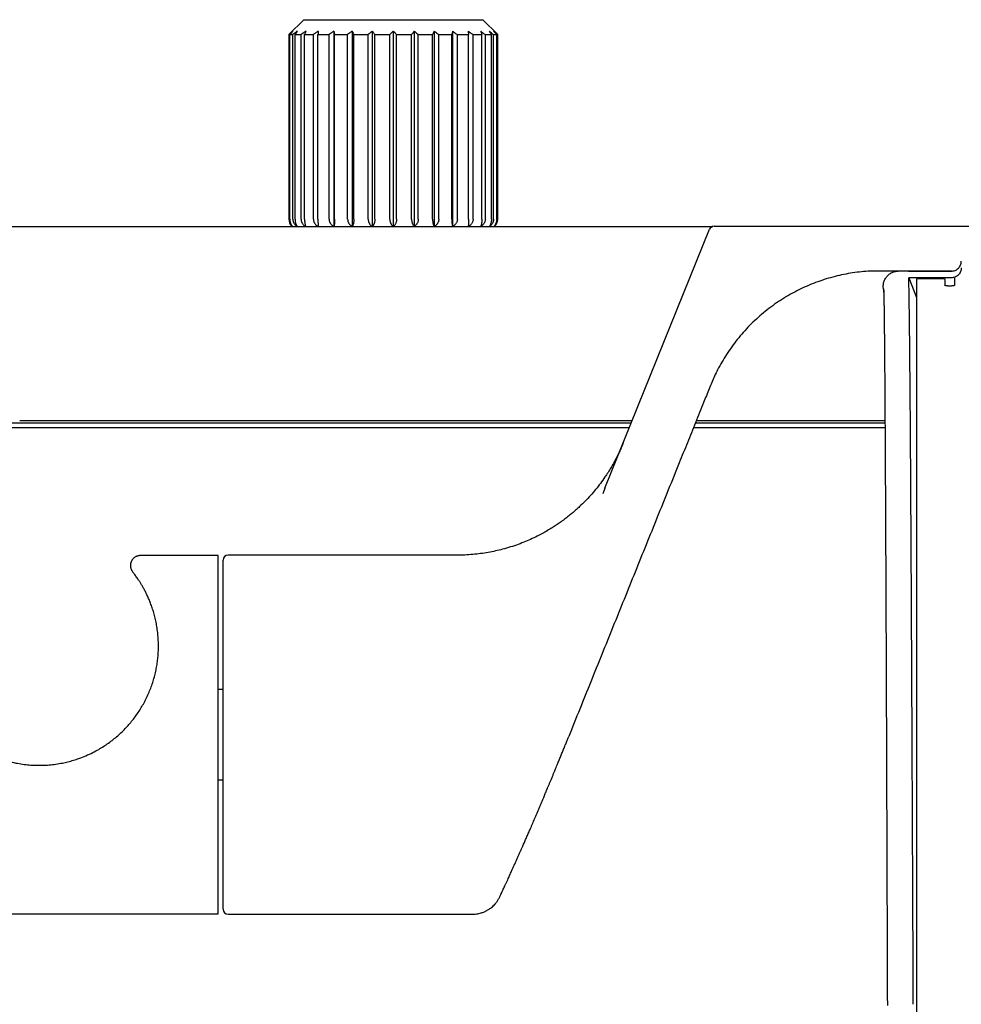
# Model space of a CAD drawing. Header units: millimetres. Extents: x 8 to 1894, y 12 to 2723.
# Tile 45 of 152: x 979 to 1074, y 1370 to 1469. Entities that reach past the tile are written whole.
import ezdxf

# ---------------------------------------------------------------- set-up
doc = ezdxf.new("R2010")
doc.units = ezdxf.units.MM

msp = doc.modelspace()

# ---------------------------------------------------------------- linework, layer by layer
at = {"color": 7, "linetype": 'Continuous', "lineweight": 30}
for p, q in [((1007.566, 1468.962), (1006.066, 1467.462)), ((1007.566, 1468.962), (1025.521, 1468.962)), ((1027.021, 1467.462), (1025.521, 1468.962)), ((1010.59, 1467.812), (1010.59, 1448.236)), ((1012.424, 1467.812), (1012.424, 1448.236)), ((1014.437, 1467.812), (1014.437, 1448.236)), ((1016.543, 1467.812), (1016.543, 1448.236)), ((1018.649, 1467.812), (1018.649, 1448.236)), ((1020.662, 1467.812), (1020.662, 1448.236)), ((1022.496, 1467.812), (1022.496, 1448.236)), ((1006.066, 1467.462), (1006.066, 1448.962)), ((1006.066, 1467.462), (1006.093, 1467.462)), ((1006.093, 1448.962), (1006.093, 1467.462)), ((1006.165, 1467.462), (1006.477, 1467.462)), ((1006.165, 1448.962), (1006.165, 1467.462)), ((1006.477, 1448.962), (1006.477, 1467.462)), ((1006.69, 1467.462), (1007.302, 1467.462)), ((1006.69, 1448.96), (1006.69, 1467.462)), ((1007.302, 1448.949), (1007.302, 1467.462)), ((1007.646, 1467.462), (1008.531, 1467.462)), ((1007.646, 1448.961), (1007.646, 1467.462)), ((1008.531, 1448.962), (1008.531, 1467.462)), ((1008.991, 1467.462), (1010.109, 1467.462)), ((1008.991, 1448.962), (1008.991, 1467.462)), ((1010.109, 1448.962), (1010.109, 1467.462)), ((1010.667, 1467.462), (1011.969, 1467.462)), ((1010.667, 1448.962), (1010.667, 1467.462)), ((1011.969, 1448.962), (1011.969, 1467.462)), ((1012.598, 1467.462), (1014.029, 1467.462)), ((1012.598, 1448.962), (1012.598, 1467.462)), ((1014.029, 1448.962), (1014.029, 1467.462)), ((1014.703, 1448.962), (1014.703, 1467.462)), ((1014.703, 1467.462), (1016.199, 1467.462)), ((1016.199, 1448.962), (1016.199, 1467.462)), ((1016.887, 1448.962), (1016.887, 1467.462)), ((1016.887, 1467.462), (1018.384, 1467.462)), ((1018.384, 1448.962), (1018.384, 1467.462)), ((1019.057, 1467.462), (1020.488, 1467.462)), ((1019.057, 1448.962), (1019.057, 1467.462)), ((1020.488, 1448.962), (1020.488, 1467.462)), ((1021.117, 1467.462), (1022.42, 1467.462)), ((1021.117, 1448.962), (1021.117, 1467.462)), ((1022.42, 1448.962), (1022.42, 1467.462)), ((1022.977, 1467.462), (1024.095, 1467.462)), ((1022.977, 1448.962), (1022.977, 1467.462)), ((1024.095, 1448.962), (1024.095, 1467.462)), ((1024.556, 1467.462), (1025.44, 1467.462)), ((1024.556, 1448.962), (1024.556, 1467.462)), ((1025.44, 1448.961), (1025.44, 1467.462)), ((1025.784, 1467.462), (1026.396, 1467.462)), ((1025.784, 1448.949), (1025.784, 1467.462)), ((1026.396, 1448.96), (1026.396, 1467.462)), ((1026.609, 1467.462), (1026.922, 1467.462)), ((1026.609, 1448.962), (1026.609, 1467.462)), ((1026.922, 1448.962), (1026.922, 1467.462)), ((1026.994, 1467.462), (1027.021, 1467.462)), ((1026.994, 1448.962), (1026.994, 1467.462)), ((1027.021, 1448.962), (1027.021, 1467.462)), ((935.346, 1448.236), (1048.61, 1448.236)), ((1006.881, 1448.245), (1006.887, 1448.236)), ((1026.205, 1448.245), (1026.199, 1448.236)), ((1037.78, 1421.969), (1048.273, 1447.939)), ((1048.736, 1448.252), (1106.958, 1448.252)), ((1068.472, 1443.752), (1064.608, 1443.752)), ((1072.533, 1443.736), (1067.205, 1443.736)), ((1072.533, 1443.07), (1068.258, 1443.07)), ((1068.258, 1443.07), (1069.043, 1441.114)), ((1068.472, 1443.752), (1072.615, 1443.752)), ((1071.868, 1442.971), (1069.043, 1442.971)), ((926.543, 1428.536), (1040.433, 1428.536)), ((1040.231, 1428.036), (926.543, 1428.036)), ((1040.514, 1428.736), (979.069, 1428.736)), ((1065.88, 1428.036), (1046.658, 1428.036)), ((1046.86, 1428.536), (1065.877, 1428.536)), ((1065.876, 1428.736), (1046.941, 1428.736)), ((1037.78, 1421.969), (1037.558, 1421.418)), ((998.967, 1415.214), (991.179, 1415.214)), ((998.967, 1379.29), (998.967, 1415.214)), ((1022.925, 1415.252), (999.967, 1415.252)), ((999.467, 1379.752), (999.467, 1414.752)), ((999.467, 1401.771), (998.967, 1401.771)), ((1034.148, 1397.063), (1034.147, 1397.063)), ((998.967, 1392.732), (999.467, 1392.732)), ((961.967, 1379.29), (998.967, 1379.29)), ((999.967, 1379.252), (1024.509, 1379.252)), ((1069.043, 1370.507), (1069.043, 1054.72))]:
    msp.add_line(p, q, dxfattribs=at)
at = {"color": 7, "linetype": 'Continuous', "lineweight": 30, "flags": 128}
msp.add_lwpolyline([(1068.227, 1443.737), (1068.302, 1443.745), (1068.472, 1443.752)], dxfattribs=at)
at = {"color": 7, "linetype": 'Continuous', "lineweight": 30}
for centre, radius, start, end in [((1007.066, 1448.962), 1, 180, 226.56509), ((1026.021, 1448.962), 1, 313.43491, 0), ((1048.736, 1447.752), 0.5, 90, 158), ((999.967, 1414.752), 0.5, 90, 180), ((999.967, 1379.752), 0.5, 180, 270)]:
    msp.add_arc(centre, radius, start, end, dxfattribs=at)
for points, knots in [([(1006.471, 1467.812), (1006.4, 1467.747), (1006.274, 1467.631), (1006.148, 1467.514), (1006.093, 1467.462)], [0, 0, 0, 0, 0.559494, 1, 1, 1, 1]), ([(1006.471, 1467.812), (1006.414, 1467.747), (1006.311, 1467.631), (1006.209, 1467.514), (1006.165, 1467.462)], [0, 0, 0, 0, 0.559494, 1, 1, 1, 1]), ([(1006.911, 1467.812), (1006.83, 1467.747), (1006.685, 1467.631), (1006.541, 1467.514), (1006.477, 1467.462)], [0, 0, 0, 0, 0.559494, 1, 1, 1, 1]), ([(1006.911, 1467.812), (1006.87, 1467.747), (1006.796, 1467.631), (1006.723, 1467.514), (1006.69, 1467.462)], [0, 0, 0, 0, 0.559494, 1, 1, 1, 1]), ([(1007.772, 1467.812), (1007.684, 1467.747), (1007.527, 1467.631), (1007.371, 1467.514), (1007.302, 1467.462)], [0, 0, 0, 0, 0.559494, 1, 1, 1, 1]), ([(1007.772, 1467.812), (1007.749, 1467.747), (1007.707, 1467.631), (1007.665, 1467.514), (1007.646, 1467.462)], [0, 0, 0, 0, 0.559494, 1, 1, 1, 1]), ([(1009.017, 1467.812), (1008.926, 1467.747), (1008.763, 1467.631), (1008.602, 1467.514), (1008.531, 1467.462)], [0, 0, 0, 0, 0.559494, 1, 1, 1, 1]), ([(1009.017, 1467.812), (1009.012, 1467.747), (1009.004, 1467.631), (1008.995, 1467.514), (1008.991, 1467.462)], [0, 0, 0, 0, 0.559494, 1, 1, 1, 1]), ([(1010.59, 1467.812), (1010.5, 1467.747), (1010.339, 1467.631), (1010.18, 1467.514), (1010.109, 1467.462)], [0, 0, 0, 0, 0.5594943, 1, 1, 1, 1]), ([(1010.59, 1467.812), (1010.605, 1467.747), (1010.63, 1467.631), (1010.655, 1467.514), (1010.667, 1467.462)], [0, 0, 0, 0, 0.5594943, 1, 1, 1, 1]), ([(1012.424, 1467.812), (1012.339, 1467.747), (1012.187, 1467.631), (1012.036, 1467.514), (1011.969, 1467.462)], [0, 0, 0, 0, 0.559494, 1, 1, 1, 1]), ([(1012.424, 1467.812), (1012.457, 1467.747), (1012.515, 1467.631), (1012.573, 1467.514), (1012.598, 1467.462)], [0, 0, 0, 0, 0.559494, 1, 1, 1, 1]), ([(1014.437, 1467.812), (1014.361, 1467.747), (1014.224, 1467.631), (1014.089, 1467.514), (1014.029, 1467.462)], [0, 0, 0, 0, 0.559494, 1, 1, 1, 1]), ([(1014.437, 1467.812), (1014.487, 1467.747), (1014.576, 1467.631), (1014.664, 1467.514), (1014.703, 1467.462)], [0, 0, 0, 0, 0.559494, 1, 1, 1, 1]), ([(1016.543, 1467.812), (1016.479, 1467.747), (1016.363, 1467.631), (1016.249, 1467.514), (1016.199, 1467.462)], [0, 0, 0, 0, 0.559494, 1, 1, 1, 1]), ([(1016.543, 1467.812), (1016.608, 1467.747), (1016.723, 1467.631), (1016.837, 1467.514), (1016.887, 1467.462)], [0, 0, 0, 0, 0.559494, 1, 1, 1, 1]), ([(1018.649, 1467.812), (1018.599, 1467.747), (1018.51, 1467.631), (1018.422, 1467.514), (1018.384, 1467.462)], [0, 0, 0, 0, 0.559494, 1, 1, 1, 1]), ([(1018.649, 1467.812), (1018.725, 1467.747), (1018.862, 1467.631), (1018.997, 1467.514), (1019.057, 1467.462)], [0, 0, 0, 0, 0.559494, 1, 1, 1, 1]), ([(1020.662, 1467.812), (1020.63, 1467.747), (1020.571, 1467.631), (1020.513, 1467.514), (1020.488, 1467.462)], [0, 0, 0, 0, 0.559494, 1, 1, 1, 1]), ([(1020.662, 1467.812), (1020.747, 1467.747), (1020.9, 1467.631), (1021.051, 1467.514), (1021.117, 1467.462)], [0, 0, 0, 0, 0.559494, 1, 1, 1, 1]), ([(1022.496, 1467.812), (1022.482, 1467.747), (1022.456, 1467.631), (1022.431, 1467.514), (1022.42, 1467.462)], [0, 0, 0, 0, 0.559494, 1, 1, 1, 1]), ([(1022.496, 1467.812), (1022.586, 1467.747), (1022.747, 1467.631), (1022.907, 1467.514), (1022.977, 1467.462)], [0, 0, 0, 0, 0.5594943, 1, 1, 1, 1]), ([(1024.069, 1467.812), (1024.16, 1467.747), (1024.323, 1467.631), (1024.485, 1467.514), (1024.556, 1467.462)], [0, 0, 0, 0, 0.559494, 1, 1, 1, 1]), ([(1024.069, 1467.812), (1024.074, 1467.747), (1024.083, 1467.631), (1024.091, 1467.514), (1024.095, 1467.462)], [0, 0, 0, 0, 0.559494, 1, 1, 1, 1]), ([(1025.314, 1467.812), (1025.402, 1467.747), (1025.559, 1467.631), (1025.715, 1467.514), (1025.784, 1467.462)], [0, 0, 0, 0, 0.559494, 1, 1, 1, 1]), ([(1025.314, 1467.812), (1025.337, 1467.747), (1025.38, 1467.631), (1025.421, 1467.514), (1025.44, 1467.462)], [0, 0, 0, 0, 0.559494, 1, 1, 1, 1]), ([(1026.175, 1467.812), (1026.256, 1467.747), (1026.401, 1467.631), (1026.545, 1467.514), (1026.609, 1467.462)], [0, 0, 0, 0, 0.559494, 1, 1, 1, 1]), ([(1026.175, 1467.812), (1026.216, 1467.747), (1026.29, 1467.631), (1026.364, 1467.514), (1026.396, 1467.462)], [0, 0, 0, 0, 0.559494, 1, 1, 1, 1]), ([(1026.615, 1467.812), (1026.686, 1467.747), (1026.813, 1467.631), (1026.938, 1467.514), (1026.994, 1467.462)], [0, 0, 0, 0, 0.559494, 1, 1, 1, 1]), ([(1026.615, 1467.812), (1026.673, 1467.747), (1026.775, 1467.631), (1026.877, 1467.514), (1026.922, 1467.462)], [0, 0, 0, 0, 0.559494, 1, 1, 1, 1]), ([(1006.093, 1448.962), (1006.094, 1448.923), (1006.097, 1448.846), (1006.116, 1448.746), (1006.141, 1448.66), (1006.169, 1448.588), (1006.207, 1448.509), (1006.258, 1448.425), (1006.333, 1448.326), (1006.397, 1448.269), (1006.436, 1448.236)], [0, 0, 0, 0, 0.130215, 0.260396, 0.348773, 0.439426, 0.533177, 0.66196, 0.798634, 1, 1, 1, 1]), ([(1006.165, 1448.962), (1006.166, 1448.926), (1006.167, 1448.855), (1006.183, 1448.749), (1006.207, 1448.645), (1006.242, 1448.544), (1006.286, 1448.448), (1006.339, 1448.358), (1006.391, 1448.286), (1006.427, 1448.249), (1006.44, 1448.236)], [0, 0, 0, 0, 0.1206659, 0.2430034, 0.3681649, 0.4971972, 0.6310149, 0.7703869, 0.9159354, 1, 1, 1, 1]), ([(1006.477, 1448.962), (1006.479, 1448.923), (1006.482, 1448.846), (1006.504, 1448.746), (1006.533, 1448.66), (1006.565, 1448.588), (1006.608, 1448.509), (1006.667, 1448.425), (1006.753, 1448.326), (1006.827, 1448.269), (1006.871, 1448.236)], [0, 0, 0, 0, 0.1302153, 0.2603959, 0.3487732, 0.4394258, 0.5331768, 0.6619604, 0.7986343, 1, 1, 1, 1]), ([(1006.69, 1448.96), (1006.692, 1448.901), (1006.696, 1448.784), (1006.725, 1448.62), (1006.767, 1448.47), (1006.805, 1448.386), (1006.824, 1448.344)], [0, 0, 0, 0, 0.247534, 0.498801, 0.744103, 1, 1, 1, 1]), ([(1007.302, 1448.949), (1007.304, 1448.911), (1007.307, 1448.834), (1007.331, 1448.734), (1007.362, 1448.649), (1007.397, 1448.577), (1007.443, 1448.499), (1007.507, 1448.416), (1007.597, 1448.32), (1007.674, 1448.266), (1007.719, 1448.236)], [0, 0, 0, 0, 0.132262, 0.264225, 0.353677, 0.445339, 0.540057, 0.67074, 0.809455, 1, 1, 1, 1]), ([(1007.646, 1448.961), (1007.647, 1448.921), (1007.648, 1448.842), (1007.656, 1448.727), (1007.667, 1448.617), (1007.683, 1448.516), (1007.701, 1448.424), (1007.725, 1448.325), (1007.746, 1448.269), (1007.759, 1448.236)], [0, 0, 0, 0, 0.1343092, 0.2694181, 0.4033234, 0.5390789, 0.6679684, 0.7995114, 1, 1, 1, 1]), ([(1008.531, 1448.962), (1008.532, 1448.923), (1008.536, 1448.846), (1008.561, 1448.746), (1008.593, 1448.66), (1008.629, 1448.588), (1008.677, 1448.509), (1008.743, 1448.425), (1008.839, 1448.326), (1008.922, 1448.269), (1008.971, 1448.236)], [0, 0, 0, 0, 0.130215, 0.260396, 0.348773, 0.439426, 0.533177, 0.66196, 0.798634, 1, 1, 1, 1]), ([(1008.991, 1448.962), (1008.992, 1448.926), (1008.992, 1448.855), (1008.993, 1448.749), (1008.995, 1448.645), (1008.998, 1448.544), (1009.001, 1448.448), (1009.006, 1448.358), (1009.01, 1448.286), (1009.013, 1448.249), (1009.014, 1448.236)], [0, 0, 0, 0, 0.1206659, 0.2430034, 0.3681649, 0.4971972, 0.6310149, 0.7703869, 0.9159354, 1, 1, 1, 1]), ([(1010.109, 1448.962), (1010.111, 1448.923), (1010.114, 1448.846), (1010.139, 1448.746), (1010.171, 1448.66), (1010.207, 1448.588), (1010.255, 1448.509), (1010.319, 1448.425), (1010.415, 1448.326), (1010.496, 1448.269), (1010.545, 1448.236)], [0, 0, 0, 0, 0.130215, 0.260396, 0.348773, 0.439426, 0.533177, 0.66196, 0.798634, 1, 1, 1, 1]), ([(1010.667, 1448.962), (1010.666, 1448.926), (1010.666, 1448.855), (1010.662, 1448.749), (1010.656, 1448.645), (1010.647, 1448.544), (1010.636, 1448.448), (1010.623, 1448.358), (1010.61, 1448.286), (1010.601, 1448.249), (1010.598, 1448.236)], [0, 0, 0, 0, 0.1206659, 0.2430034, 0.3681649, 0.4971972, 0.6310149, 0.7703869, 0.9159354, 1, 1, 1, 1]), ([(1011.969, 1448.962), (1011.971, 1448.923), (1011.974, 1448.846), (1011.997, 1448.746), (1012.028, 1448.66), (1012.061, 1448.588), (1012.107, 1448.509), (1012.168, 1448.425), (1012.258, 1448.326), (1012.335, 1448.269), (1012.381, 1448.236)], [0, 0, 0, 0, 0.130215, 0.260396, 0.348773, 0.439426, 0.533177, 0.66196, 0.798634, 1, 1, 1, 1]), ([(1012.598, 1448.962), (1012.598, 1448.926), (1012.597, 1448.855), (1012.588, 1448.749), (1012.574, 1448.645), (1012.554, 1448.544), (1012.529, 1448.448), (1012.499, 1448.358), (1012.469, 1448.286), (1012.449, 1448.249), (1012.442, 1448.236)], [0, 0, 0, 0, 0.120666, 0.243003, 0.368165, 0.497197, 0.631015, 0.770387, 0.915935, 1, 1, 1, 1]), ([(1014.029, 1448.962), (1014.031, 1448.923), (1014.033, 1448.846), (1014.054, 1448.746), (1014.081, 1448.66), (1014.112, 1448.588), (1014.152, 1448.509), (1014.208, 1448.425), (1014.288, 1448.326), (1014.358, 1448.269), (1014.399, 1448.236)], [0, 0, 0, 0, 0.1302153, 0.2603959, 0.3487732, 0.4394258, 0.5331768, 0.6619604, 0.7986343, 1, 1, 1, 1]), ([(1014.703, 1448.962), (1014.702, 1448.926), (1014.7, 1448.855), (1014.687, 1448.749), (1014.665, 1448.645), (1014.635, 1448.544), (1014.597, 1448.448), (1014.551, 1448.358), (1014.507, 1448.286), (1014.476, 1448.249), (1014.465, 1448.236)], [0, 0, 0, 0, 0.120666, 0.243003, 0.368165, 0.497197, 0.631015, 0.770387, 0.915935, 1, 1, 1, 1]), ([(1016.199, 1448.962), (1016.2, 1448.923), (1016.202, 1448.846), (1016.22, 1448.746), (1016.243, 1448.66), (1016.268, 1448.588), (1016.303, 1448.509), (1016.349, 1448.425), (1016.417, 1448.326), (1016.476, 1448.269), (1016.511, 1448.236)], [0, 0, 0, 0, 0.130215, 0.260396, 0.348773, 0.439426, 0.533177, 0.66196, 0.798634, 1, 1, 1, 1]), ([(1016.887, 1448.962), (1016.886, 1448.926), (1016.884, 1448.855), (1016.867, 1448.749), (1016.839, 1448.645), (1016.8, 1448.544), (1016.751, 1448.448), (1016.691, 1448.358), (1016.633, 1448.286), (1016.593, 1448.249), (1016.578, 1448.236)], [0, 0, 0, 0, 0.120666, 0.243003, 0.368165, 0.497197, 0.631015, 0.770387, 0.915935, 1, 1, 1, 1]), ([(1018.384, 1448.962), (1018.384, 1448.923), (1018.386, 1448.846), (1018.4, 1448.746), (1018.418, 1448.66), (1018.437, 1448.588), (1018.464, 1448.509), (1018.499, 1448.425), (1018.552, 1448.326), (1018.597, 1448.269), (1018.624, 1448.236)], [0, 0, 0, 0, 0.130215, 0.260396, 0.348773, 0.439426, 0.533177, 0.66196, 0.798634, 1, 1, 1, 1]), ([(1019.057, 1448.962), (1019.056, 1448.926), (1019.053, 1448.855), (1019.033, 1448.749), (1019, 1448.645), (1018.954, 1448.544), (1018.895, 1448.448), (1018.824, 1448.358), (1018.755, 1448.286), (1018.708, 1448.249), (1018.691, 1448.236)], [0, 0, 0, 0, 0.120666, 0.243003, 0.368165, 0.497197, 0.631015, 0.770387, 0.915935, 1, 1, 1, 1]), ([(1020.488, 1448.962), (1020.488, 1448.923), (1020.49, 1448.846), (1020.499, 1448.746), (1020.51, 1448.66), (1020.523, 1448.588), (1020.541, 1448.509), (1020.564, 1448.425), (1020.599, 1448.326), (1020.628, 1448.269), (1020.646, 1448.236)], [0, 0, 0, 0, 0.130215, 0.260396, 0.348773, 0.439426, 0.533177, 0.66196, 0.798634, 1, 1, 1, 1]), ([(1021.117, 1448.962), (1021.116, 1448.926), (1021.113, 1448.855), (1021.09, 1448.749), (1021.053, 1448.645), (1021.002, 1448.544), (1020.937, 1448.448), (1020.858, 1448.358), (1020.781, 1448.286), (1020.728, 1448.249), (1020.709, 1448.236)], [0, 0, 0, 0, 0.120666, 0.243003, 0.368165, 0.497197, 0.631015, 0.770387, 0.915935, 1, 1, 1, 1]), ([(1022.42, 1448.962), (1022.42, 1448.923), (1022.421, 1448.846), (1022.424, 1448.746), (1022.43, 1448.66), (1022.435, 1448.588), (1022.443, 1448.509), (1022.453, 1448.425), (1022.468, 1448.326), (1022.481, 1448.269), (1022.489, 1448.236)], [0, 0, 0, 0, 0.130215, 0.260396, 0.348773, 0.439426, 0.533177, 0.66196, 0.798634, 1, 1, 1, 1]), ([(1022.977, 1448.962), (1022.975, 1448.926), (1022.972, 1448.855), (1022.948, 1448.749), (1022.909, 1448.645), (1022.855, 1448.544), (1022.786, 1448.448), (1022.703, 1448.358), (1022.622, 1448.286), (1022.566, 1448.249), (1022.545, 1448.236)], [0, 0, 0, 0, 0.120666, 0.243003, 0.368165, 0.497197, 0.631015, 0.770387, 0.915935, 1, 1, 1, 1]), ([(1024.095, 1448.962), (1024.095, 1448.923), (1024.095, 1448.846), (1024.093, 1448.746), (1024.092, 1448.66), (1024.09, 1448.588), (1024.087, 1448.509), (1024.084, 1448.425), (1024.079, 1448.326), (1024.074, 1448.269), (1024.072, 1448.236)], [0, 0, 0, 0, 0.1302153, 0.2603959, 0.3487732, 0.4394258, 0.5331768, 0.6619604, 0.7986343, 1, 1, 1, 1]), ([(1024.556, 1448.962), (1024.554, 1448.926), (1024.551, 1448.855), (1024.526, 1448.749), (1024.487, 1448.645), (1024.433, 1448.544), (1024.363, 1448.448), (1024.278, 1448.358), (1024.196, 1448.286), (1024.14, 1448.249), (1024.119, 1448.236)], [0, 0, 0, 0, 0.120666, 0.243003, 0.368165, 0.497197, 0.631015, 0.770387, 0.915935, 1, 1, 1, 1]), ([(1025.44, 1448.961), (1025.439, 1448.922), (1025.439, 1448.845), (1025.432, 1448.744), (1025.424, 1448.658), (1025.414, 1448.585), (1025.402, 1448.506), (1025.385, 1448.422), (1025.36, 1448.323), (1025.34, 1448.268), (1025.328, 1448.236)], [0, 0, 0, 0, 0.131377, 0.262956, 0.352405, 0.444243, 0.539292, 0.669592, 0.807937, 1, 1, 1, 1]), ([(1025.784, 1448.949), (1025.783, 1448.91), (1025.779, 1448.832), (1025.751, 1448.717), (1025.708, 1448.608), (1025.65, 1448.508), (1025.581, 1448.418), (1025.491, 1448.321), (1025.414, 1448.268), (1025.367, 1448.236)], [0, 0, 0, 0, 0.134808, 0.26982, 0.404096, 0.539848, 0.66924, 0.801184, 1, 1, 1, 1]), ([(1026.609, 1448.962), (1026.607, 1448.926), (1026.605, 1448.855), (1026.583, 1448.749), (1026.548, 1448.645), (1026.499, 1448.544), (1026.437, 1448.448), (1026.362, 1448.358), (1026.288, 1448.286), (1026.238, 1448.249), (1026.219, 1448.236)], [0, 0, 0, 0, 0.120666, 0.243003, 0.368165, 0.497197, 0.631015, 0.770387, 0.915935, 1, 1, 1, 1]), ([(1026.396, 1448.96), (1026.394, 1448.902), (1026.392, 1448.815), (1026.376, 1448.703), (1026.355, 1448.596), (1026.319, 1448.47), (1026.281, 1448.387), (1026.262, 1448.344)], [0, 0, 0, 0, 0.246052, 0.37086, 0.498937, 0.742597, 1, 1, 1, 1]), ([(1026.922, 1448.962), (1026.921, 1448.923), (1026.918, 1448.846), (1026.903, 1448.746), (1026.882, 1448.66), (1026.86, 1448.588), (1026.829, 1448.509), (1026.788, 1448.425), (1026.727, 1448.326), (1026.675, 1448.269), (1026.644, 1448.236)], [0, 0, 0, 0, 0.1302153, 0.2603959, 0.3487732, 0.4394258, 0.5331768, 0.6619604, 0.7986343, 1, 1, 1, 1]), ([(1026.994, 1448.962), (1026.992, 1448.926), (1026.99, 1448.855), (1026.971, 1448.749), (1026.941, 1448.645), (1026.898, 1448.544), (1026.844, 1448.448), (1026.778, 1448.358), (1026.714, 1448.286), (1026.67, 1448.249), (1026.654, 1448.236)], [0, 0, 0, 0, 0.120666, 0.243003, 0.368165, 0.497197, 0.631015, 0.770387, 0.915935, 1, 1, 1, 1]), ([(1006.824, 1448.344), (1006.835, 1448.324), (1006.853, 1448.289), (1006.872, 1448.258), (1006.881, 1448.245)], [0, 0, 0, 0, 0.563905, 1, 1, 1, 1]), ([(1026.262, 1448.344), (1026.252, 1448.324), (1026.233, 1448.289), (1026.214, 1448.258), (1026.205, 1448.245)], [0, 0, 0, 0, 0.563902, 1, 1, 1, 1]), ([(1073.533, 1444.078), (1073.53, 1444.013), (1073.522, 1443.881), (1073.463, 1443.692), (1073.372, 1443.517), (1073.247, 1443.363), (1073.095, 1443.236), (1072.92, 1443.143), (1072.731, 1443.081), (1072.599, 1443.074), (1072.533, 1443.07)], [0, 0, 0, 0, 0.124932, 0.249732, 0.374785, 0.499535, 0.624523, 0.749387, 0.874761, 1, 1, 1, 1]), ([(1064.608, 1443.752), (1064.317, 1443.736), (1063.731, 1443.703), (1062.851, 1443.6), (1061.966, 1443.456), (1061.08, 1443.266), (1060.202, 1443.031), (1059.335, 1442.752), (1058.481, 1442.431), (1057.64, 1442.065), (1056.809, 1441.652), (1055.992, 1441.194), (1055.193, 1440.69), (1054.42, 1440.145), (1053.677, 1439.56), (1052.966, 1438.94), (1052.291, 1438.286), (1051.653, 1437.602), (1051.055, 1436.891), (1050.497, 1436.157), (1049.982, 1435.402), (1049.509, 1434.631), (1049.11, 1433.901), (1048.774, 1433.218), (1048.491, 1432.581), (1048.226, 1431.922), (1047.955, 1431.249), (1047.499, 1430.118), (1046.864, 1428.546), (1046.051, 1426.536), (1044.772, 1423.373), (1043.023, 1419.047), (1040.805, 1413.554), (1038.584, 1408.056), (1036.363, 1402.559), (1034.883, 1398.896), (1034.143, 1397.065)], [0, 0, 0, 0, 0.014825, 0.029842, 0.045036, 0.060391, 0.075895, 0.091249, 0.106708, 0.122256, 0.137874, 0.153864, 0.169886, 0.185916, 0.201935, 0.217923, 0.233861, 0.249728, 0.265469, 0.281097, 0.29659, 0.31192, 0.327077, 0.338895, 0.35062, 0.362508, 0.375008, 0.387527, 0.424508, 0.461213, 0.497826, 0.597994, 0.698511, 0.799077, 0.899561, 1, 1, 1, 1]), ([(1068.718, 1370.208), (1068.715, 1370.975), (1068.709, 1372.516), (1068.699, 1374.832), (1068.689, 1377.162), (1068.678, 1379.504), (1068.668, 1381.855), (1068.658, 1384.166), (1068.648, 1386.433), (1068.638, 1388.655), (1068.628, 1390.872), (1068.618, 1393.081), (1068.608, 1395.325), (1068.598, 1397.597), (1068.587, 1399.894), (1068.576, 1402.167), (1068.565, 1404.411), (1068.554, 1406.624), (1068.543, 1408.759), (1068.533, 1410.815), (1068.522, 1412.792), (1068.512, 1414.727), (1068.501, 1416.618), (1068.491, 1418.497), (1068.48, 1420.359), (1068.469, 1422.197), (1068.458, 1423.971), (1068.447, 1425.678), (1068.436, 1427.316), (1068.425, 1428.853), (1068.414, 1430.291), (1068.403, 1431.633), (1068.393, 1432.907), (1068.383, 1434.11), (1068.372, 1435.266), (1068.361, 1436.368), (1068.35, 1437.411), (1068.34, 1438.372), (1068.329, 1439.252), (1068.318, 1440.05), (1068.308, 1440.754), (1068.298, 1441.368), (1068.288, 1441.9), (1068.278, 1442.361), (1068.268, 1442.758), (1068.262, 1442.966), (1068.258, 1443.07)], [0, 0, 0, 0, 0.021181, 0.042592, 0.06423, 0.086088, 0.108159, 0.130437, 0.151624, 0.172982, 0.194502, 0.216179, 0.238004, 0.261303, 0.28475, 0.308335, 0.332046, 0.355873, 0.379803, 0.402449, 0.425167, 0.447945, 0.470773, 0.49364, 0.517922, 0.542223, 0.566529, 0.590826, 0.615101, 0.639342, 0.662154, 0.684913, 0.707608, 0.73023, 0.752766, 0.776565, 0.800246, 0.823798, 0.847209, 0.870468, 0.893565, 0.915186, 0.936647, 0.957941, 0.97906, 1, 1, 1, 1]), ([(1069.043, 1442.971), (1069.043, 1442.914), (1069.043, 1442.8), (1069.043, 1442.569), (1069.043, 1442.376), (1069.043, 1442.258)], [0, 0, 0, 0, 0.280408, 0.560463, 1, 1, 1, 1]), ([(1071.868, 1442.971), (1071.868, 1442.919), (1071.868, 1442.817), (1071.868, 1442.611), (1071.868, 1442.44), (1071.868, 1442.336)], [0, 0, 0, 0, 0.279992, 0.560006, 1, 1, 1, 1]), ([(1072.868, 1442.336), (1072.868, 1442.373), (1072.868, 1442.45), (1072.868, 1442.56), (1072.868, 1442.67), (1072.868, 1442.781), (1072.868, 1442.892), (1072.868, 1442.977), (1072.868, 1443.024), (1072.868, 1443.036)], [0, 0, 0, 0, 0.134375, 0.277743, 0.430117, 0.59151, 0.761932, 0.938108, 1, 1, 1, 1]), ([(1065.727, 1441.978), (1065.727, 1441.978), (1065.728, 1441.976), (1065.728, 1441.969), (1065.729, 1441.96), (1065.73, 1441.946), (1065.731, 1441.926), (1065.732, 1441.902), (1065.734, 1441.872), (1065.735, 1441.837), (1065.737, 1441.793), (1065.74, 1441.74), (1065.742, 1441.674), (1065.745, 1441.597), (1065.748, 1441.507), (1065.752, 1441.403), (1065.755, 1441.286), (1065.759, 1441.154), (1065.762, 1441.008), (1065.766, 1440.844), (1065.77, 1440.673), (1065.773, 1440.551), (1065.774, 1440.496)], [0, 0, 0, 0, 0.00936, 0.020124, 0.031873, 0.056824, 0.085308, 0.117325, 0.152873, 0.191952, 0.234558, 0.286461, 0.342777, 0.403498, 0.468611, 0.538101, 0.611949, 0.685547, 0.762976, 0.844206, 0.929207, 1, 1, 1, 1]), ([(1069.043, 1442.258), (1069.043, 1442.099), (1069.043, 1441.783), (1069.043, 1441.22), (1069.043, 1440.593), (1069.043, 1439.895), (1069.043, 1439.129), (1069.043, 1438.31), (1069.043, 1437.442), (1069.043, 1436.53), (1069.043, 1435.557), (1069.043, 1434.523), (1069.043, 1433.41), (1069.043, 1432.216), (1069.043, 1430.935), (1069.043, 1429.589), (1069.043, 1428.176), (1069.043, 1426.699), (1069.043, 1425.191), (1069.043, 1423.663), (1069.043, 1422.122), (1069.043, 1420.538), (1069.043, 1418.911), (1069.043, 1417.203), (1069.043, 1415.413), (1069.043, 1413.54), (1069.043, 1411.628), (1069.043, 1409.676), (1069.043, 1407.684), (1069.043, 1405.691), (1069.043, 1403.699), (1069.043, 1401.712), (1069.043, 1399.689), (1069.043, 1397.63), (1069.043, 1395.497), (1069.043, 1393.294), (1069.043, 1391.026), (1069.043, 1388.74), (1069.043, 1386.436), (1069.043, 1384.115), (1069.043, 1381.82), (1069.043, 1379.553), (1069.043, 1377.314), (1069.043, 1375.06), (1069.043, 1372.791), (1069.043, 1371.269), (1069.043, 1370.507)], [0, 0, 0, 0, 0.023445, 0.046796, 0.070076, 0.093305, 0.116505, 0.139698, 0.161578, 0.183488, 0.205447, 0.227472, 0.24958, 0.272837, 0.296138, 0.319507, 0.342965, 0.366534, 0.390183, 0.412386, 0.434496, 0.456531, 0.47851, 0.50045, 0.523904, 0.547264, 0.570553, 0.593791, 0.617001, 0.640203, 0.662093, 0.684014, 0.705984, 0.728021, 0.750143, 0.773617, 0.796997, 0.820303, 0.843558, 0.866784, 0.890001, 0.911904, 0.933837, 0.955819, 0.977867, 1, 1, 1, 1]), ([(1065.773, 1440.502), (1065.774, 1440.491), (1065.775, 1440.412), (1065.777, 1440.256), (1065.781, 1440.035), (1065.784, 1439.814), (1065.787, 1439.595), (1065.79, 1439.381), (1065.792, 1439.172), (1065.795, 1438.97), (1065.797, 1438.78), (1065.799, 1438.605), (1065.801, 1438.444), (1065.802, 1438.292), (1065.804, 1438.148), (1065.805, 1438.013), (1065.806, 1437.887), (1065.808, 1437.767), (1065.81, 1437.501), (1065.815, 1437.075), (1065.82, 1436.469), (1065.825, 1435.888), (1065.83, 1435.334), (1065.834, 1434.807), (1065.839, 1434.247), (1065.843, 1433.652), (1065.848, 1433.022), (1065.852, 1432.353), (1065.857, 1431.647), (1065.862, 1430.901), (1065.867, 1430.119), (1065.872, 1429.305), (1065.877, 1428.463), (1065.883, 1427.503), (1065.889, 1426.416), (1065.896, 1425.189), (1065.902, 1424.058), (1065.907, 1423.036), (1065.912, 1422.142), (1065.916, 1421.24), (1065.921, 1420.339), (1065.925, 1419.441), (1065.929, 1418.549), (1065.934, 1417.664), (1065.938, 1416.801), (1065.941, 1415.961), (1065.945, 1415.143), (1065.949, 1414.325), (1065.952, 1413.5), (1065.956, 1412.661), (1065.96, 1411.758), (1065.964, 1410.786), (1065.968, 1409.74), (1065.973, 1408.663), (1065.977, 1407.739), (1065.98, 1406.978), (1065.982, 1406.392), (1065.985, 1405.795), (1065.987, 1405.186), (1065.989, 1404.568), (1065.992, 1403.955), (1065.994, 1403.357), (1065.996, 1402.803), (1065.998, 1402.292), (1066, 1401.824), (1066.002, 1401.378), (1066.004, 1400.955), (1066.005, 1400.555), (1066.007, 1400.171), (1066.008, 1399.729), (1066.01, 1399.208), (1066.013, 1398.595), (1066.015, 1397.943), (1066.018, 1397.252), (1066.02, 1396.521), (1066.023, 1395.75), (1066.026, 1395), (1066.028, 1394.276), (1066.031, 1393.584), (1066.034, 1392.863), (1066.036, 1392.107), (1066.039, 1391.312), (1066.042, 1390.478), (1066.045, 1389.604), (1066.049, 1388.691), (1066.052, 1387.738), (1066.056, 1386.744), (1066.059, 1385.709), (1066.063, 1384.639), (1066.067, 1383.535), (1066.071, 1382.396), (1066.075, 1381.216), (1066.079, 1379.987), (1066.084, 1378.708), (1066.088, 1377.377), (1066.093, 1376.003), (1066.098, 1374.587), (1066.103, 1373.127), (1066.108, 1371.624), (1066.111, 1370.607), (1066.113, 1370.092)], [0, 0, 0, 0, 0.001599, 0.011813, 0.021549, 0.030807, 0.039585, 0.047741, 0.055435, 0.062667, 0.069437, 0.075092, 0.080378, 0.085296, 0.089846, 0.094027, 0.09784, 0.101389, 0.10492, 0.121624, 0.138144, 0.15448, 0.166883, 0.17952, 0.192485, 0.20578, 0.219403, 0.233353, 0.247632, 0.262205, 0.277077, 0.292045, 0.30707, 0.322152, 0.341989, 0.361924, 0.381958, 0.395428, 0.408939, 0.422285, 0.435345, 0.448119, 0.460608, 0.472812, 0.484729, 0.49579, 0.506592, 0.517207, 0.527866, 0.538585, 0.549363, 0.562144, 0.575008, 0.588085, 0.601535, 0.6084, 0.615358, 0.622409, 0.629553, 0.636791, 0.644019, 0.650926, 0.657493, 0.663099, 0.66843, 0.673487, 0.678269, 0.682775, 0.687007, 0.691211, 0.697626, 0.70444, 0.711652, 0.719263, 0.727272, 0.73568, 0.744486, 0.751683, 0.759126, 0.766827, 0.774887, 0.783331, 0.79216, 0.801374, 0.810951, 0.820912, 0.831256, 0.841984, 0.853096, 0.864385, 0.876045, 0.888077, 0.900482, 0.913524, 0.926957, 0.94078, 0.954994, 0.969601, 0.984603, 1, 1, 1, 1]), ([(1039.614, 1426.509), (1039.548, 1426.348), (1039.42, 1426.039), (1039.218, 1425.598), (1039.021, 1425.192), (1038.828, 1424.817), (1038.615, 1424.426), (1038.373, 1424.008), (1038.091, 1423.552), (1037.746, 1423.03), (1037.332, 1422.452), (1036.845, 1421.831), (1036.333, 1421.234), (1035.798, 1420.662), (1035.323, 1420.198), (1034.92, 1419.829), (1034.588, 1419.539), (1034.229, 1419.241), (1033.829, 1418.927), (1033.417, 1418.623), (1032.997, 1418.331), (1032.578, 1418.056), (1032.125, 1417.777), (1031.638, 1417.498), (1031.091, 1417.207), (1030.48, 1416.909), (1029.801, 1416.611), (1029.077, 1416.33), (1028.31, 1416.07), (1027.547, 1415.85), (1026.797, 1415.668), (1026.065, 1415.523), (1025.309, 1415.405), (1024.531, 1415.318), (1023.734, 1415.262), (1023.196, 1415.255), (1022.925, 1415.252)], [0, 0, 0, 0, 0.024459, 0.04701, 0.06808, 0.087824, 0.106275, 0.130525, 0.155644, 0.181636, 0.218404, 0.25545, 0.292313, 0.328952, 0.365328, 0.385571, 0.405727, 0.427225, 0.451018, 0.477104, 0.499205, 0.522709, 0.547606, 0.573884, 0.601525, 0.634561, 0.669287, 0.705656, 0.743609, 0.783076, 0.817067, 0.852004, 0.887829, 0.924482, 0.961896, 1, 1, 1, 1]), ([(991.179, 1415.214), (991.145, 1415.213), (991.077, 1415.211), (990.975, 1415.195), (990.873, 1415.168), (990.775, 1415.131), (990.678, 1415.082), (990.585, 1415.021), (990.499, 1414.95), (990.423, 1414.871), (990.357, 1414.787), (990.302, 1414.698), (990.257, 1414.606), (990.223, 1414.512), (990.199, 1414.418), (990.184, 1414.325), (990.178, 1414.233), (990.18, 1414.144), (990.19, 1414.059), (990.206, 1413.978), (990.228, 1413.903), (990.253, 1413.835), (990.281, 1413.774), (990.309, 1413.721), (990.335, 1413.677), (990.357, 1413.645), (990.372, 1413.624), (990.381, 1413.612), (990.385, 1413.607), (990.387, 1413.604), (990.388, 1413.602), (990.389, 1413.601), (990.389, 1413.601)], [0, 0, 0, 0, 0.044941, 0.091166, 0.137614, 0.184216, 0.230926, 0.28193, 0.331708, 0.380248, 0.427649, 0.473967, 0.519231, 0.563443, 0.606581, 0.648601, 0.689432, 0.728973, 0.767088, 0.803595, 0.838253, 0.870745, 0.900654, 0.927434, 0.95037, 0.968371, 0.979406, 0.985389, 0.989002, 0.99253, 0.997966, 1, 1, 1, 1]), ([(973.011, 1397.252), (973.209, 1397.081), (973.604, 1396.739), (974.239, 1396.275), (974.903, 1395.85), (975.535, 1395.502), (976.124, 1395.221), (976.662, 1394.996), (977.266, 1394.777), (977.939, 1394.575), (978.659, 1394.408), (979.35, 1394.291), (980.015, 1394.216), (980.676, 1394.179), (981.348, 1394.179), (982.021, 1394.216), (982.69, 1394.291), (983.321, 1394.398), (983.912, 1394.531), (984.469, 1394.684), (985.073, 1394.881), (985.719, 1395.133), (986.38, 1395.44), (986.972, 1395.759), (987.498, 1396.08), (987.981, 1396.408), (988.45, 1396.76), (988.903, 1397.138), (989.339, 1397.539), (989.747, 1397.952), (990.126, 1398.376), (990.477, 1398.807), (990.809, 1399.255), (991.12, 1399.72), (991.41, 1400.2), (991.683, 1400.704), (991.937, 1401.231), (992.168, 1401.78), (992.37, 1402.337), (992.544, 1402.9), (992.689, 1403.467), (992.804, 1404.027), (992.89, 1404.58), (992.949, 1405.123), (992.983, 1405.659), (992.993, 1406.184), (992.98, 1406.698), (992.944, 1407.237), (992.88, 1407.801), (992.784, 1408.382), (992.664, 1408.941), (992.524, 1409.472), (992.368, 1409.97), (992.206, 1410.419), (992.043, 1410.823), (991.88, 1411.189), (991.715, 1411.531), (991.549, 1411.848), (991.384, 1412.142), (991.224, 1412.411), (991.07, 1412.654), (990.926, 1412.872), (990.791, 1413.066), (990.671, 1413.233), (990.568, 1413.37), (990.487, 1413.476), (990.431, 1413.548), (990.399, 1413.588), (990.398, 1413.589), (990.398, 1413.59)], [0, 0, 0, 0, 0.017341, 0.034683, 0.0522, 0.069717, 0.082642, 0.095576, 0.108501, 0.125387, 0.142272, 0.157559, 0.171888, 0.186668, 0.201448, 0.216407, 0.231365, 0.246088, 0.25886, 0.271639, 0.284411, 0.301092, 0.317772, 0.332867, 0.345796, 0.358733, 0.371662, 0.38476, 0.397866, 0.410963, 0.423252, 0.43555, 0.447838, 0.46031, 0.472793, 0.485265, 0.498766, 0.512281, 0.525782, 0.539561, 0.553355, 0.567135, 0.580788, 0.594452, 0.608106, 0.621981, 0.635867, 0.649744, 0.666977, 0.684756, 0.702535, 0.720506, 0.738478, 0.756141, 0.772028, 0.787995, 0.803962, 0.820083, 0.836204, 0.852481, 0.868757, 0.885118, 0.901778, 0.918925, 0.936071, 0.95337, 0.970669, 0.987669, 1, 1, 1, 1]), ([(1027.226, 1380.981), (1027.231, 1380.992), (1027.259, 1381.052), (1027.312, 1381.163), (1027.427, 1381.41), (1027.584, 1381.749), (1027.757, 1382.123), (1027.903, 1382.44), (1028.02, 1382.693), (1028.126, 1382.927), (1028.224, 1383.141), (1028.32, 1383.352), (1028.429, 1383.592), (1028.554, 1383.868), (1028.693, 1384.177), (1028.837, 1384.498), (1028.981, 1384.818), (1029.119, 1385.128), (1029.248, 1385.418), (1029.365, 1385.682), (1029.475, 1385.933), (1029.6, 1386.215), (1029.747, 1386.551), (1029.917, 1386.94), (1030.094, 1387.345), (1030.255, 1387.718), (1030.396, 1388.043), (1030.512, 1388.314), (1030.621, 1388.567), (1030.73, 1388.822), (1030.848, 1389.098), (1030.976, 1389.399), (1031.11, 1389.714), (1031.246, 1390.034), (1031.379, 1390.351), (1031.509, 1390.659), (1031.623, 1390.929), (1031.716, 1391.152), (1031.796, 1391.342), (1031.878, 1391.538), (1031.968, 1391.754), (1032.068, 1391.993), (1032.177, 1392.254), (1032.29, 1392.527), (1032.413, 1392.821), (1032.537, 1393.122), (1032.662, 1393.424), (1032.777, 1393.702), (1032.884, 1393.962), (1033.006, 1394.257), (1033.148, 1394.603), (1033.309, 1394.996), (1033.473, 1395.397), (1033.638, 1395.803), (1033.799, 1396.2), (1033.953, 1396.579), (1034.067, 1396.861), (1034.131, 1397.02), (1034.148, 1397.063)], [0, 0, 0, 0, 0.00202, 0.011325, 0.021077, 0.048646, 0.07531, 0.091803, 0.108385, 0.123053, 0.135754, 0.148727, 0.1627, 0.180887, 0.200627, 0.22089, 0.241092, 0.260692, 0.279059, 0.29539, 0.310154, 0.326015, 0.348303, 0.373, 0.398754, 0.424013, 0.442565, 0.459444, 0.474443, 0.489831, 0.50699, 0.525734, 0.54583, 0.565715, 0.58526, 0.604751, 0.623096, 0.635374, 0.646322, 0.658392, 0.671785, 0.68657, 0.702794, 0.720241, 0.737228, 0.757399, 0.776061, 0.793192, 0.808883, 0.824328, 0.847828, 0.872858, 0.897124, 0.922017, 0.947919, 0.970548, 0.992145, 1, 1, 1, 1]), ([(1024.509, 1379.252), (1024.599, 1379.254), (1024.772, 1379.259), (1025.02, 1379.293), (1025.243, 1379.34), (1025.439, 1379.398), (1025.608, 1379.459), (1025.749, 1379.519), (1025.869, 1379.577), (1025.984, 1379.639), (1026.108, 1379.712), (1026.251, 1379.807), (1026.409, 1379.927), (1026.577, 1380.075), (1026.751, 1380.253), (1026.922, 1380.463), (1027.087, 1380.706), (1027.178, 1380.886), (1027.225, 1380.979)], [0, 0, 0, 0, 0.0795491, 0.153247, 0.220456, 0.2806836, 0.3335689, 0.3788631, 0.4164056, 0.4511793, 0.4936349, 0.5440562, 0.6023425, 0.6682984, 0.7416029, 0.8217827, 0.9081911, 1, 1, 1, 1])]:
    msp.add_open_spline(points, degree=3, knots=knots, dxfattribs=at)
for points in [[(1072.533, 1443.736), (1072.664, 1443.751), (1072.926, 1443.781), (1073.257, 1444.012), (1073.488, 1444.343), (1073.518, 1444.605), (1073.533, 1444.736)], [(1065.814, 1441.674), (1065.793, 1441.731), (1065.751, 1441.846), (1065.716, 1442.026), (1065.701, 1442.209), (1065.709, 1442.393), (1065.739, 1442.574), (1065.792, 1442.75), (1065.865, 1442.918), (1065.958, 1443.077), (1066.07, 1443.222), (1066.198, 1443.353), (1066.342, 1443.467), (1066.499, 1443.563), (1066.666, 1443.64), (1066.841, 1443.694), (1067.021, 1443.729), (1067.143, 1443.734), (1067.205, 1443.736)], [(1072.102, 1442.258), (1072.068, 1442.263), (1072, 1442.272), (1071.926, 1442.291), (1071.877, 1442.313), (1071.871, 1442.328), (1071.868, 1442.336)], [(1072.368, 1442.244), (1072.321, 1442.244), (1072.227, 1442.246), (1072.144, 1442.254), (1072.102, 1442.258)], [(1072.634, 1442.258), (1072.592, 1442.254), (1072.509, 1442.246), (1072.415, 1442.244), (1072.368, 1442.244)], [(1072.868, 1442.336), (1072.865, 1442.328), (1072.859, 1442.313), (1072.81, 1442.291), (1072.736, 1442.272), (1072.668, 1442.263), (1072.634, 1442.258)]]:
    msp.add_open_spline(points, degree=3, dxfattribs=at)

doc.saveas('drawing.dxf')
